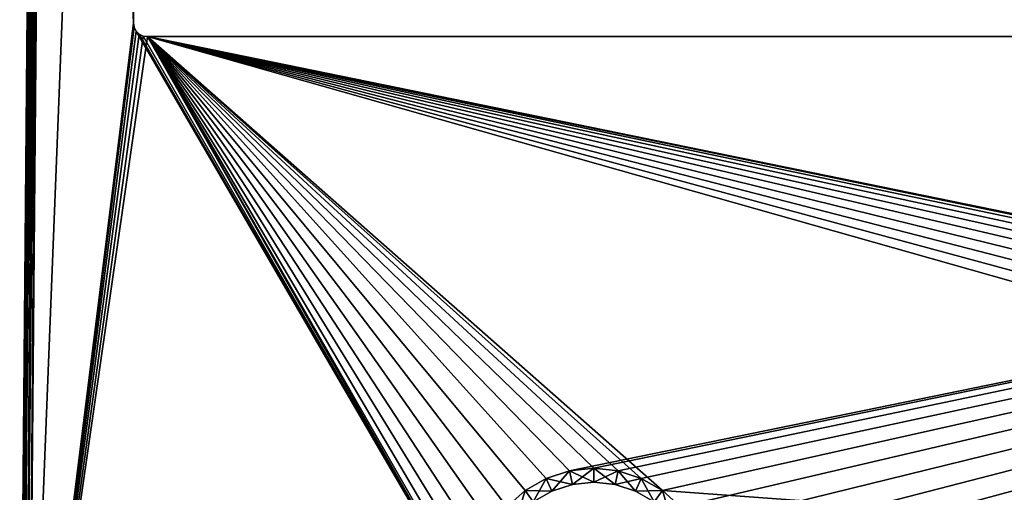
# Model space of a CAD drawing. Header units: millimetres. Extents: x -30.5 to 30.5, y -15 to 54.
# Tile 24 of 156: x -30.5 to -9, y 2 to 12.3. Entities that reach past the tile are written whole.
import ezdxf

# ---------------------------------------------------------------- set-up
doc = ezdxf.new("R2010")
doc.units = ezdxf.units.MM
doc.header["$LTSCALE"] = 65.185185
for name, color, linetype in [('200', 7, 'CONTINUOUS'), ('201', 7, 'CONTINUOUS'), ('202', 7, 'CONTINUOUS'), ('204', 7, 'CONTINUOUS'), ('205', 7, 'CONTINUOUS'), ('210', 7, 'CONTINUOUS'), ('211', 7, 'CONTINUOUS'), ('214', 7, 'CONTINUOUS'), ('215', 7, 'CONTINUOUS')]:
    doc.layers.add(name, color=color, linetype=linetype)

msp = doc.modelspace()

# ---------------------------------------------------------------- linework, layer by layer
at = {"layer": '200', "linetype": 'Continuous'}
for points in [[(-30.324, -6, 55), (-28.039, 12.261, 55), (-29.802, 53.8, 55), (-30.324, -6, 55)], [(-28.039, 12.261, 55), (-28.039, 51.739, 55), (-29.802, 53.8, 55), (-28.039, 12.261, 55)], [(-28.039, 12.261, 55), (-30.324, -6, 55), (-28.025, 12.168, 55), (-28.039, 12.261, 55)], [(-28.025, 12.168, 55), (-30.324, -6, 55), (-27.982, 12.084, 55), (-28.025, 12.168, 55)], [(-30.324, -6, 55), (-20.208, -1.275, 55), (-27.982, 12.084, 55), (-30.324, -6, 55)], [(-27.982, 12.084, 55), (-20.208, -1.275, 55), (-27.916, 12.018, 55), (-27.982, 12.084, 55)], [(-27.916, 12.018, 55), (-20.208, -1.275, 55), (-27.832, 11.975, 55), (-27.916, 12.018, 55)], [(-27.832, 11.975, 55), (-20.208, -1.275, 55), (-27.739, 11.961, 55), (-27.832, 11.975, 55)], [(17.47, 2.494, 55), (18, 2.55, 55), (-27.739, 11.961, 55), (17.47, 2.494, 55)], [(18, 2.55, 55), (18.53, 2.494, 55), (-27.739, 11.961, 55), (18, 2.55, 55)], [(16.963, 2.33, 55), (17.47, 2.494, 55), (-27.739, 11.961, 55), (16.963, 2.33, 55)], [(16.501, 2.063, 55), (16.963, 2.33, 55), (-27.739, 11.961, 55), (16.501, 2.063, 55)], [(16.105, 1.706, 55), (16.501, 2.063, 55), (-27.739, 11.961, 55), (16.105, 1.706, 55)], [(15.792, 1.275, 55), (16.105, 1.706, 55), (-27.739, 11.961, 55), (15.792, 1.275, 55)], [(15.575, 0.788, 55), (15.792, 1.275, 55), (-27.739, 11.961, 55), (15.575, 0.788, 55)], [(15.464, 0.267, 55), (15.575, 0.788, 55), (-27.739, 11.961, 55), (15.464, 0.267, 55)], [(15.464, -0.267, 55), (15.464, 0.267, 55), (-27.739, 11.961, 55), (15.464, -0.267, 55)], [(-20.208, -1.275, 55), (-20.425, -0.788, 55), (-27.739, 11.961, 55), (-20.208, -1.275, 55)], [(-20.425, -0.788, 55), (-20.536, -0.267, 55), (-27.739, 11.961, 55), (-20.425, -0.788, 55)], [(-20.536, -0.267, 55), (-20.536, 0.267, 55), (-27.739, 11.961, 55), (-20.536, -0.267, 55)], [(-20.536, 0.267, 55), (-20.425, 0.788, 55), (-27.739, 11.961, 55), (-20.536, 0.267, 55)], [(-20.425, 0.788, 55), (-20.208, 1.275, 55), (-27.739, 11.961, 55), (-20.425, 0.788, 55)], [(-20.208, 1.275, 55), (-19.895, 1.706, 55), (-27.739, 11.961, 55), (-20.208, 1.275, 55)], [(-19.895, 1.706, 55), (-19.499, 2.063, 55), (-27.739, 11.961, 55), (-19.895, 1.706, 55)], [(-16.501, 2.063, 55), (15.464, -0.267, 55), (-27.739, 11.961, 55), (-16.501, 2.063, 55)], [(-19.499, 2.063, 55), (-19.037, 2.33, 55), (-27.739, 11.961, 55), (-19.499, 2.063, 55)], [(-19.037, 2.33, 55), (-18.53, 2.494, 55), (-27.739, 11.961, 55), (-19.037, 2.33, 55)], [(-18.53, 2.494, 55), (-18, 2.55, 55), (-27.739, 11.961, 55), (-18.53, 2.494, 55)], [(-18, 2.55, 55), (-17.47, 2.494, 55), (-27.739, 11.961, 55), (-18, 2.55, 55)], [(-17.47, 2.494, 55), (-16.963, 2.33, 55), (-27.739, 11.961, 55), (-17.47, 2.494, 55)], [(-16.963, 2.33, 55), (-16.501, 2.063, 55), (-27.739, 11.961, 55), (-16.963, 2.33, 55)], [(-27.739, 11.961, 55), (18.53, 2.494, 55), (27.739, 11.961, 55), (-27.739, 11.961, 55)], [(-16.105, 1.706, 55), (15.464, -0.267, 55), (-16.501, 2.063, 55), (-16.105, 1.706, 55)]]:
    msp.add_3dface(points, dxfattribs=at)
at = {"layer": '201', "linetype": 'Continuous'}
for points in [[(-28.039, 51.739, -55), (-30.324, -6, -55), (-29.802, 53.8, -55), (-28.039, 51.739, -55)], [(-30.324, -6, -55), (-28.039, 51.739, -55), (-28.039, 12.261, -55), (-30.324, -6, -55)], [(-28.025, 12.168, -55), (-30.324, -6, -55), (-28.039, 12.261, -55), (-28.025, 12.168, -55)], [(-27.982, 12.084, -55), (-30.324, -6, -55), (-28.025, 12.168, -55), (-27.982, 12.084, -55)], [(-27.916, 12.018, -55), (-30.324, -6, -55), (-27.982, 12.084, -55), (-27.916, 12.018, -55)], [(-27.832, 11.975, -55), (-30.324, -6, -55), (-27.916, 12.018, -55), (-27.832, 11.975, -55)], [(-27.739, 11.961, -55), (-30.324, -6, -55), (-27.832, 11.975, -55), (-27.739, 11.961, -55)], [(-20.536, 0.267, -55), (-30.324, -6, -55), (-27.739, 11.961, -55), (-20.536, 0.267, -55)], [(-20.425, 0.788, -55), (-20.536, 0.267, -55), (-27.739, 11.961, -55), (-20.425, 0.788, -55)], [(-20.208, 1.275, -55), (-20.425, 0.788, -55), (-27.739, 11.961, -55), (-20.208, 1.275, -55)], [(-19.895, 1.706, -55), (-20.208, 1.275, -55), (-27.739, 11.961, -55), (-19.895, 1.706, -55)], [(-19.499, 2.063, -55), (-19.895, 1.706, -55), (-27.739, 11.961, -55), (-19.499, 2.063, -55)], [(-19.037, 2.33, -55), (-19.499, 2.063, -55), (-27.739, 11.961, -55), (-19.037, 2.33, -55)], [(-18.53, 2.494, -55), (-19.037, 2.33, -55), (-27.739, 11.961, -55), (-18.53, 2.494, -55)], [(27.739, 11.961, -55), (-18.53, 2.494, -55), (-27.739, 11.961, -55), (27.739, 11.961, -55)], [(-18, 2.55, -55), (-18.53, 2.494, -55), (27.739, 11.961, -55), (-18, 2.55, -55)], [(-17.47, 2.494, -55), (-18, 2.55, -55), (27.739, 11.961, -55), (-17.47, 2.494, -55)], [(-16.963, 2.33, -55), (-17.47, 2.494, -55), (27.739, 11.961, -55), (-16.963, 2.33, -55)], [(-16.501, 2.063, -55), (-16.963, 2.33, -55), (27.739, 11.961, -55), (-16.501, 2.063, -55)], [(-16.105, 1.706, -55), (-16.501, 2.063, -55), (27.739, 11.961, -55), (-16.105, 1.706, -55)], [(-15.792, 1.275, -55), (-16.105, 1.706, -55), (27.739, 11.961, -55), (-15.792, 1.275, -55)], [(-15.575, 0.788, -55), (-15.792, 1.275, -55), (27.739, 11.961, -55), (-15.575, 0.788, -55)], [(-15.464, 0.267, -55), (-15.575, 0.788, -55), (27.739, 11.961, -55), (-15.464, 0.267, -55)], [(-15.464, -0.267, -55), (-15.464, 0.267, -55), (27.739, 11.961, -55), (-15.464, -0.267, -55)], [(16.501, 2.063, -55), (-15.464, -0.267, -55), (27.739, 11.961, -55), (16.501, 2.063, -55)], [(16.105, 1.706, -55), (-15.464, -0.267, -55), (16.501, 2.063, -55), (16.105, 1.706, -55)]]:
    msp.add_3dface(points, dxfattribs=at)
at = {"layer": '202', "linetype": 'Continuous'}
for points in [[(-30.524, -6, 54.8), (-30.002, 53.802, 54.8), (-30.002, 53.802, -54.8), (-30.524, -6, 54.8)], [(-30.524, -6, -54.8), (-30.524, -6, 54.8), (-30.002, 53.802, -54.8), (-30.524, -6, -54.8)]]:
    msp.add_3dface(points, dxfattribs=at)
at = {"layer": '204', "linetype": 'Continuous'}
for points in [[(-18, 2.55, -55), (-17.47, 2.494, -55), (-18, 2.247, -54.7), (-18, 2.55, -55)], [(-18, 2.247, -54.7), (-17.47, 2.494, -55), (-17.533, 2.198, -54.7), (-18, 2.247, -54.7)], [(-17.47, 2.494, -55), (-16.963, 2.33, -55), (-17.533, 2.198, -54.7), (-17.47, 2.494, -55)], [(-17.533, 2.198, -54.7), (-16.963, 2.33, -55), (-17.086, 2.053, -54.7), (-17.533, 2.198, -54.7)], [(-16.963, 2.33, -55), (-16.501, 2.063, -55), (-17.086, 2.053, -54.7), (-16.963, 2.33, -55)], [(-17.086, 2.053, -54.7), (-16.501, 2.063, -55), (-16.679, 1.818, -54.7), (-17.086, 2.053, -54.7)], [(-16.501, 2.063, -55), (-16.105, 1.706, -55), (-16.679, 1.818, -54.7), (-16.501, 2.063, -55)]]:
    msp.add_3dface(points, dxfattribs=at)
at = {"layer": '205', "linetype": 'Continuous'}
for points in [[(-19.037, 2.33, -55), (-18.53, 2.494, -55), (-18.914, 2.053, -54.7), (-19.037, 2.33, -55)], [(-18.914, 2.053, -54.7), (-18.53, 2.494, -55), (-18.467, 2.198, -54.7), (-18.914, 2.053, -54.7)], [(-18.53, 2.494, -55), (-18, 2.55, -55), (-18.467, 2.198, -54.7), (-18.53, 2.494, -55)], [(-18, 2.55, -55), (-18, 2.247, -54.7), (-18.467, 2.198, -54.7), (-18, 2.55, -55)], [(-19.499, 2.063, -55), (-19.037, 2.33, -55), (-19.321, 1.818, -54.7), (-19.499, 2.063, -55)], [(-19.321, 1.818, -54.7), (-19.037, 2.33, -55), (-18.914, 2.053, -54.7), (-19.321, 1.818, -54.7)], [(-19.895, 1.706, -55), (-19.499, 2.063, -55), (-19.67, 1.504, -54.7), (-19.895, 1.706, -55)], [(-19.67, 1.504, -54.7), (-19.499, 2.063, -55), (-19.321, 1.818, -54.7), (-19.67, 1.504, -54.7)]]:
    msp.add_3dface(points, dxfattribs=at)
at = {"layer": '210', "linetype": 'Continuous'}
for points in [[(-17.47, 2.494, 55), (-18, 2.55, 55), (-17.533, 2.198, 54.7), (-17.47, 2.494, 55)], [(-17.533, 2.198, 54.7), (-18, 2.55, 55), (-18, 2.247, 54.7), (-17.533, 2.198, 54.7)], [(-17.086, 2.053, 54.7), (-17.47, 2.494, 55), (-17.533, 2.198, 54.7), (-17.086, 2.053, 54.7)], [(-16.963, 2.33, 55), (-17.47, 2.494, 55), (-17.086, 2.053, 54.7), (-16.963, 2.33, 55)], [(-16.679, 1.818, 54.7), (-16.963, 2.33, 55), (-17.086, 2.053, 54.7), (-16.679, 1.818, 54.7)], [(-16.501, 2.063, 55), (-16.963, 2.33, 55), (-16.679, 1.818, 54.7), (-16.501, 2.063, 55)], [(-16.33, 1.504, 54.7), (-16.501, 2.063, 55), (-16.679, 1.818, 54.7), (-16.33, 1.504, 54.7)], [(-16.105, 1.706, 55), (-16.501, 2.063, 55), (-16.33, 1.504, 54.7), (-16.105, 1.706, 55)]]:
    msp.add_3dface(points, dxfattribs=at)
at = {"layer": '211', "linetype": 'Continuous'}
for points in [[(-18.53, 2.494, 55), (-19.037, 2.33, 55), (-18.467, 2.198, 54.7), (-18.53, 2.494, 55)], [(-18, 2.55, 55), (-18.53, 2.494, 55), (-18, 2.247, 54.7), (-18, 2.55, 55)], [(-18, 2.247, 54.7), (-18.53, 2.494, 55), (-18.467, 2.198, 54.7), (-18, 2.247, 54.7)], [(-19.037, 2.33, 55), (-19.499, 2.063, 55), (-18.914, 2.053, 54.7), (-19.037, 2.33, 55)], [(-18.467, 2.198, 54.7), (-19.037, 2.33, 55), (-18.914, 2.053, 54.7), (-18.467, 2.198, 54.7)], [(-19.499, 2.063, 55), (-19.895, 1.706, 55), (-19.321, 1.818, 54.7), (-19.499, 2.063, 55)], [(-18.914, 2.053, 54.7), (-19.499, 2.063, 55), (-19.321, 1.818, 54.7), (-18.914, 2.053, 54.7)]]:
    msp.add_3dface(points, dxfattribs=at)
at = {"layer": '214', "linetype": 'Continuous'}
for points in [[(-30.524, -6, 54.8), (-30.508, -6, 54.877), (-30.002, 53.802, 54.8), (-30.524, -6, 54.8)], [(-30.002, 53.802, 54.8), (-30.508, -6, 54.877), (-29.987, 53.802, 54.877), (-30.002, 53.802, 54.8)], [(-30.508, -6, 54.877), (-30.465, -6, 54.941), (-29.987, 53.802, 54.877), (-30.508, -6, 54.877)], [(-29.987, 53.802, 54.877), (-30.465, -6, 54.941), (-29.943, 53.801, 54.941), (-29.987, 53.802, 54.877)], [(-30.465, -6, 54.941), (-30.4, -6, 54.985), (-29.943, 53.801, 54.941), (-30.465, -6, 54.941)], [(-30.4, -6, 54.985), (-30.324, -6, 55), (-29.878, 53.801, 54.985), (-30.4, -6, 54.985)], [(-29.943, 53.801, 54.941), (-30.4, -6, 54.985), (-29.878, 53.801, 54.985), (-29.943, 53.801, 54.941)], [(-30.324, -6, 55), (-29.802, 53.8, 55), (-29.878, 53.801, 54.985), (-30.324, -6, 55)]]:
    msp.add_3dface(points, dxfattribs=at)
at = {"layer": '215', "linetype": 'Continuous'}
for points in [[(-30.508, -6, -54.877), (-30.524, -6, -54.8), (-29.987, 53.802, -54.877), (-30.508, -6, -54.877)], [(-30.524, -6, -54.8), (-30.002, 53.802, -54.8), (-29.987, 53.802, -54.877), (-30.524, -6, -54.8)], [(-29.943, 53.801, -54.941), (-30.508, -6, -54.877), (-29.987, 53.802, -54.877), (-29.943, 53.801, -54.941)], [(-30.465, -6, -54.941), (-30.508, -6, -54.877), (-29.943, 53.801, -54.941), (-30.465, -6, -54.941)], [(-30.4, -6, -54.985), (-30.465, -6, -54.941), (-29.878, 53.801, -54.985), (-30.4, -6, -54.985)], [(-29.878, 53.801, -54.985), (-30.465, -6, -54.941), (-29.943, 53.801, -54.941), (-29.878, 53.801, -54.985)], [(-29.802, 53.8, -55), (-30.4, -6, -54.985), (-29.878, 53.801, -54.985), (-29.802, 53.8, -55)], [(-30.324, -6, -55), (-30.4, -6, -54.985), (-29.802, 53.8, -55), (-30.324, -6, -55)]]:
    msp.add_3dface(points, dxfattribs=at)

doc.saveas('drawing.dxf')
